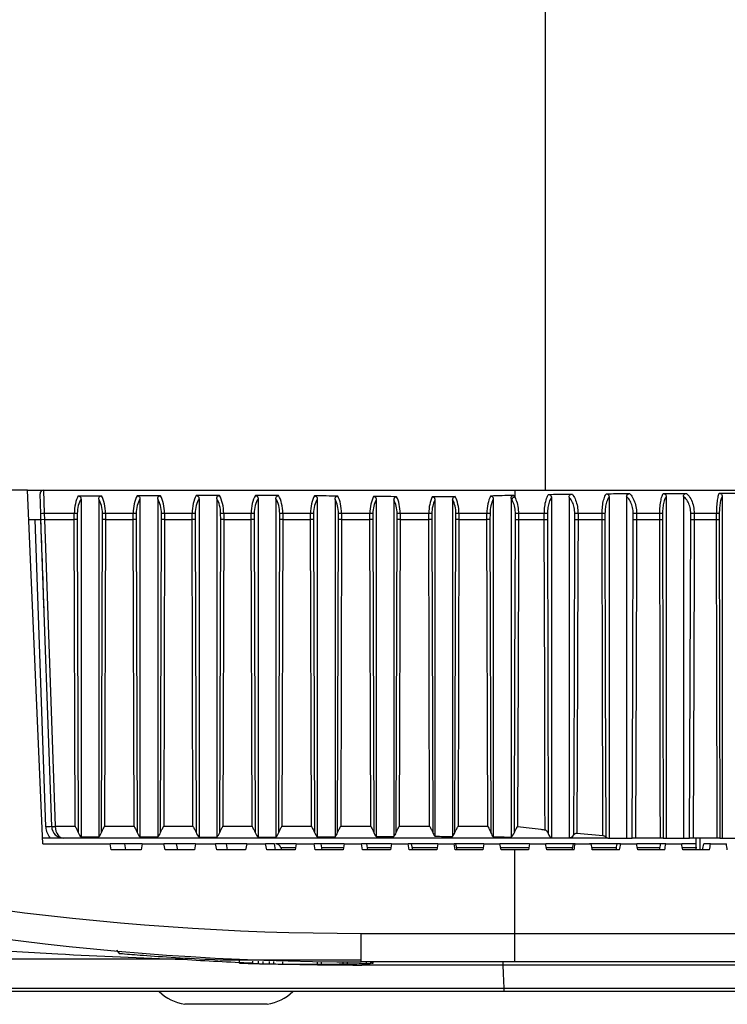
# Model space of a CAD drawing. Header units: millimetres. Extents: x 0 to 420, y 0 to 297.
# Tile 5 of 63: x 90.36 to 93.66, y 93.63 to 98.23. Entities that reach past the tile are written whole.
import ezdxf

# ---------------------------------------------------------------- set-up
doc = ezdxf.new("R2010")
doc.units = ezdxf.units.MM

msp = doc.modelspace()

# ---------------------------------------------------------------- linework, layer by layer
at = {"color": 7, "linetype": 'Continuous', "lineweight": 25}
for p, q in [((92.81469, 109.79998), (92.81469, 96.03204)), ((90.39916, 96.03204), (87.31909, 96.03204)), ((90.4713, 94.37988), (90.39916, 96.03204)), ((90.39916, 96.03204), (90.47416, 96.03204)), ((90.46089, 95.92213), (90.45765, 96.01494)), ((90.47416, 96.03204), (90.47741, 95.92286)), ((90.47416, 96.03204), (92.67286, 96.03204)), ((92.67286, 96.03204), (92.67286, 96.00014)), ((92.67286, 96.03204), (94.37739, 96.03204)), ((90.63612, 96.00539), (90.74444, 96.00539)), ((90.64898, 95.99062), (90.64898, 94.41293)), ((90.73158, 95.99062), (90.73158, 94.41293)), ((90.92397, 95.991), (90.92397, 94.41271)), ((91.00658, 95.99137), (91.00658, 94.41257)), ((91.19944, 95.99194), (91.19944, 94.41224)), ((91.28205, 95.99219), (91.28205, 94.41214)), ((91.47538, 95.99224), (91.47538, 94.41213)), ((91.55798, 95.99191), (91.55798, 94.41225)), ((91.75155, 95.99068), (91.75155, 94.41299)), ((91.83415, 95.98944), (91.83415, 94.41347)), ((92.02663, 95.98745), (92.02663, 94.41473)), ((92.10923, 95.9864), (92.10923, 94.41517)), ((92.30044, 95.98587), (92.30044, 94.41549)), ((92.38305, 95.98666), (92.38305, 94.41515)), ((92.57295, 95.98976), (92.57295, 94.41313)), ((92.65551, 95.99331), (92.65551, 94.41178)), ((92.84402, 95.99773), (92.84402, 94.40857)), ((92.92639, 95.99955), (92.92639, 94.40764)), ((93.11313, 96.00101), (93.11313, 94.40742)), ((93.19506, 96.00158), (93.19506, 94.40742)), ((93.37922, 96.00204), (93.37922, 94.40742)), ((93.46031, 96.00239), (93.46031, 94.40742)), ((93.6409, 96.00317), (93.6409, 94.40742)), ((90.46188, 95.89375), (90.46089, 95.92213)), ((90.47741, 95.92286), (90.4784, 95.89436)), ((90.61732, 95.92286), (90.47741, 95.92286)), ((90.61718, 95.89436), (90.61732, 95.92286)), ((90.63163, 95.92271), (90.63149, 95.89433)), ((90.74907, 95.89433), (90.74893, 95.92271)), ((90.76324, 95.92286), (90.76338, 95.89436)), ((90.8922, 95.92286), (90.76324, 95.92286)), ((90.89206, 95.89436), (90.8922, 95.92286)), ((90.90654, 95.92271), (90.9064, 95.89433)), ((91.0247, 95.89433), (91.02455, 95.92271)), ((91.03883, 95.92286), (91.03898, 95.89436)), ((91.16703, 95.92286), (91.03883, 95.92286)), ((91.16689, 95.89436), (91.16703, 95.92286)), ((91.18136, 95.92271), (91.18122, 95.89433)), ((91.30065, 95.89433), (91.30051, 95.92271)), ((91.31479, 95.92286), (91.31494, 95.89436)), ((91.44257, 95.92286), (91.31479, 95.92286)), ((91.44243, 95.89436), (91.44257, 95.92286)), ((91.45685, 95.92271), (91.45671, 95.89433)), ((91.57615, 95.89433), (91.57601, 95.92271)), ((91.59034, 95.92286), (91.59049, 95.89436)), ((91.71948, 95.92286), (91.59034, 95.92286)), ((91.71934, 95.89436), (91.71948, 95.92286)), ((91.73369, 95.92271), (91.73355, 95.89433)), ((91.85047, 95.89433), (91.85033, 95.92271)), ((91.86473, 95.92286), (91.86487, 95.89436)), ((91.99661, 95.92286), (91.86473, 95.92286)), ((91.99646, 95.89436), (91.99661, 95.92286)), ((92.01084, 95.92271), (92.0107, 95.89433)), ((92.12394, 95.89433), (92.1238, 95.92271)), ((92.13818, 95.92286), (92.13832, 95.89436)), ((92.27172, 95.92286), (92.13818, 95.92286)), ((92.27157, 95.89436), (92.27172, 95.92286)), ((92.28608, 95.92271), (92.28594, 95.89433)), ((92.39844, 95.89433), (92.3983, 95.92271)), ((92.41255, 95.92286), (92.4127, 95.89436)), ((92.5429, 95.92286), (92.41255, 95.92286)), ((92.54277, 95.89436), (92.5429, 95.92286)), ((92.55749, 95.92271), (92.55736, 95.89433)), ((92.67634, 95.89433), (92.67619, 95.92271)), ((92.81076, 95.92286), (92.69026, 95.92286)), ((92.69026, 95.92286), (92.69042, 95.89436)), ((92.81064, 95.89436), (92.81076, 95.92286)), ((92.8251, 95.92271), (92.82498, 95.89433)), ((92.95359, 95.89433), (92.95343, 95.92271)), ((93.08043, 95.92286), (92.96826, 95.92286)), ((92.96826, 95.92286), (92.96843, 95.89436)), ((93.08032, 95.89436), (93.08043, 95.92286)), ((93.09402, 95.92271), (93.09391, 95.89433)), ((93.22622, 95.89433), (93.22605, 95.92271)), ((93.34956, 95.92286), (93.24149, 95.92286)), ((93.24149, 95.92286), (93.24166, 95.89436)), ((93.34947, 95.89436), (93.34956, 95.92286)), ((93.36244, 95.92271), (93.36235, 95.89433)), ((93.49498, 95.89433), (93.49479, 95.92271)), ((93.61517, 95.92286), (93.51066, 95.92286)), ((93.51066, 95.92286), (93.51084, 95.89436)), ((93.6151, 95.89436), (93.61517, 95.92286)), ((93.62733, 95.92271), (93.62726, 95.89433)), ((90.40517, 95.89436), (90.46115, 95.89436)), ((90.48441, 94.45975), (90.43432, 95.89436)), ((90.51189, 94.46171), (90.46188, 95.89375)), ((90.47839, 95.89436), (90.4784, 95.89436)), ((90.47839, 95.89436), (90.5284, 94.4622)), ((90.4784, 95.89436), (90.61718, 95.89436)), ((90.62151, 94.4622), (90.61718, 95.89436)), ((90.63149, 95.89433), (90.63591, 94.43324)), ((90.74465, 94.43324), (90.74907, 95.89433)), ((90.76338, 95.89436), (90.75905, 94.4622)), ((90.76338, 95.89436), (90.89206, 95.89436)), ((90.89635, 94.4622), (90.89206, 95.89436)), ((90.9064, 95.89433), (90.91078, 94.43315)), ((91.02024, 94.43332), (91.0247, 95.89433)), ((91.03898, 95.89436), (91.03461, 94.4622)), ((91.03898, 95.89436), (91.16689, 95.89436)), ((91.17119, 94.4622), (91.16689, 95.89436)), ((91.18122, 95.89433), (91.18561, 94.43318)), ((91.29621, 94.4333), (91.30065, 95.89433)), ((91.31494, 95.89436), (91.31058, 94.4622)), ((91.31494, 95.89436), (91.44243, 95.89436)), ((91.44679, 94.4622), (91.44243, 95.89436)), ((91.45671, 95.89433), (91.46116, 94.43331)), ((91.57177, 94.43316), (91.57615, 95.89433)), ((91.59049, 95.89436), (91.58619, 94.4622)), ((91.59049, 95.89436), (91.71934, 95.89436)), ((91.72378, 94.4622), (91.71934, 95.89436)), ((91.73355, 95.89433), (91.73808, 94.43351)), ((91.84617, 94.43297), (91.85047, 95.89433)), ((91.86487, 95.89436), (91.86066, 94.4622)), ((91.86487, 95.89436), (91.99646, 95.89436)), ((92.00089, 94.4622), (91.99646, 95.89436)), ((92.0107, 95.89433), (92.01521, 94.43345)), ((92.11961, 94.43303), (92.12394, 95.89433)), ((92.13832, 95.89436), (92.13408, 94.4622)), ((92.13832, 95.89436), (92.27157, 95.89436)), ((92.27584, 94.4622), (92.27157, 95.89436)), ((92.28594, 95.89433), (92.29029, 94.43308)), ((92.39396, 94.43339), (92.39844, 95.89433)), ((92.4127, 95.89436), (92.4083, 94.4622)), ((92.4127, 95.89436), (92.54277, 95.89436)), ((92.54675, 94.4622), (92.54277, 95.89436)), ((92.55736, 95.89433), (92.56142, 94.43243)), ((92.69042, 95.89436), (92.81064, 95.89436)), ((92.96843, 95.89436), (93.08032, 95.89436)), ((93.24166, 95.89436), (93.34947, 95.89436)), ((93.51084, 95.89436), (93.6151, 95.89436)), ((90.51193, 94.46057), (90.51189, 94.46171)), ((90.5284, 94.4622), (90.62151, 94.4622)), ((90.5284, 94.4622), (90.52844, 94.46057)), ((90.75905, 94.4622), (90.89635, 94.4622)), ((91.03461, 94.4622), (91.17119, 94.4622)), ((91.31058, 94.4622), (91.44679, 94.4622)), ((91.58619, 94.4622), (91.72378, 94.4622)), ((91.86066, 94.4622), (92.00089, 94.4622)), ((92.13408, 94.4622), (92.27584, 94.4622)), ((92.4083, 94.4622), (92.54675, 94.4622)), ((90.50553, 94.40742), (90.47009, 94.40742)), ((93.10729, 94.40742), (90.56697, 94.40742)), ((90.64898, 94.41293), (90.73158, 94.41293)), ((92.9634, 94.43005), (93.08372, 94.41919)), ((93.10729, 94.40742), (93.11313, 94.40742)), ((93.11313, 94.40742), (93.19506, 94.40742)), ((93.19506, 94.40742), (93.2208, 94.40742)), ((93.35237, 94.40742), (93.23623, 94.40742)), ((93.36523, 94.40742), (93.37922, 94.40742)), ((93.37922, 94.40742), (93.46031, 94.40742)), ((93.46031, 94.40742), (93.48913, 94.40742)), ((93.61735, 94.40742), (93.50498, 94.40742)), ((93.51784, 94.40742), (93.51817, 94.35235)), ((93.53703, 94.40742), (93.5367, 94.35235)), ((93.6295, 94.40742), (93.6409, 94.40742)), ((93.6409, 94.40742), (93.72057, 94.40742)), ((90.4713, 94.37988), (90.78423, 94.37988)), ((90.78997, 94.35235), (90.78423, 94.37988)), ((90.85293, 94.37988), (90.78423, 94.37988)), ((90.85867, 94.35235), (90.85293, 94.37988)), ((90.93494, 94.37988), (90.85293, 94.37988)), ((90.93494, 94.37988), (90.93005, 94.35235)), ((90.93494, 94.37988), (91.03577, 94.37988)), ((91.04134, 94.35235), (91.03577, 94.37988)), ((91.095, 94.37988), (91.03577, 94.37988)), ((91.10057, 94.35235), (91.095, 94.37988)), ((91.18324, 94.37988), (91.095, 94.37988)), ((91.18324, 94.37988), (91.17841, 94.35235)), ((91.18324, 94.37988), (91.27718, 94.37988)), ((91.2826, 94.35235), (91.27718, 94.37988)), ((91.32732, 94.37988), (91.27718, 94.37988)), ((91.33274, 94.35235), (91.32732, 94.37988)), ((91.42195, 94.37988), (91.32732, 94.37988)), ((91.42195, 94.37988), (91.41716, 94.35235)), ((91.42195, 94.37988), (91.51032, 94.37988)), ((91.51561, 94.35235), (91.51032, 94.37988)), ((91.55167, 94.37988), (91.51032, 94.37988)), ((91.55695, 94.35235), (91.55167, 94.37988)), ((91.65286, 94.37988), (91.55589, 94.37988)), ((91.58177, 94.36177), (91.58519, 94.35235)), ((91.64972, 94.36177), (91.58177, 94.36177)), ((91.65286, 94.37988), (91.64809, 94.35235)), ((91.65286, 94.37988), (91.73681, 94.37988)), ((91.74198, 94.35235), (91.73681, 94.37988)), ((91.76961, 94.37988), (91.73681, 94.37988)), ((91.77477, 94.35235), (91.76961, 94.37988)), ((91.87756, 94.37988), (91.76961, 94.37988)), ((91.87443, 94.36177), (91.77301, 94.36177)), ((91.87756, 94.37988), (91.87281, 94.35235)), ((91.87756, 94.37988), (91.95812, 94.37988)), ((91.96318, 94.35235), (91.95812, 94.37988)), ((91.98255, 94.37988), (91.95812, 94.37988)), ((91.98762, 94.35235), (91.98255, 94.37988)), ((92.09751, 94.37988), (91.98255, 94.37988)), ((92.09438, 94.36177), (91.98589, 94.36177)), ((92.09751, 94.37988), (92.09275, 94.35235)), ((92.09751, 94.37988), (92.17559, 94.37988)), ((92.18057, 94.35235), (92.17559, 94.37988)), ((92.19181, 94.37988), (92.17559, 94.37988)), ((92.19679, 94.35235), (92.19181, 94.37988)), ((92.31403, 94.37988), (92.19181, 94.37988)), ((92.31088, 94.36177), (92.19508, 94.36177)), ((92.31403, 94.37988), (92.30924, 94.35235)), ((92.31403, 94.37988), (92.39049, 94.37988)), ((92.3954, 94.35235), (92.39049, 94.37988)), ((92.39858, 94.37988), (92.39049, 94.37988)), ((92.40349, 94.35235), (92.39858, 94.37988)), ((92.52836, 94.37988), (92.39858, 94.37988)), ((92.52519, 94.36177), (92.40181, 94.36177)), ((92.52836, 94.37988), (92.52355, 94.35235)), ((92.52836, 94.37988), (92.60402, 94.37988)), ((92.60888, 94.35235), (92.60402, 94.37988)), ((92.7417, 94.37988), (92.60402, 94.37988)), ((92.73851, 94.36177), (92.60722, 94.36177)), ((92.7417, 94.37988), (92.73685, 94.35235)), ((92.7417, 94.37988), (92.81724, 94.37988)), ((92.95473, 94.37988), (92.81796, 94.37988)), ((92.94343, 94.36177), (92.8204, 94.36177)), ((92.95473, 94.37988), (92.94665, 94.37988)), ((92.95473, 94.37988), (93.03005, 94.37988)), ((93.15085, 94.37988), (93.02219, 94.37988)), ((93.14761, 94.36177), (93.03317, 94.36177)), ((93.16698, 94.37988), (93.15085, 94.37988)), ((93.16698, 94.37988), (93.24189, 94.37988)), ((93.35373, 94.37988), (93.24189, 94.37988)), ((93.35049, 94.36177), (93.24495, 94.36177)), ((93.37787, 94.37988), (93.35373, 94.37988)), ((93.37787, 94.37988), (93.45217, 94.37988)), ((93.52013, 94.37988), (93.45217, 94.37988)), ((93.52286, 94.36177), (93.45517, 94.36177)), ((93.58684, 94.37988), (93.55475, 94.37988)), ((93.58684, 94.37988), (93.66031, 94.37988)), ((90.93005, 94.35235), (90.78997, 94.35235)), ((91.17841, 94.35235), (91.04134, 94.35235)), ((91.41716, 94.35235), (91.2826, 94.35235)), ((91.64809, 94.35235), (91.51561, 94.35235)), ((91.87281, 94.35235), (91.74198, 94.35235)), ((92.09275, 94.35235), (91.96318, 94.35235)), ((92.30924, 94.35235), (92.18057, 94.35235)), ((92.52355, 94.35235), (92.3954, 94.35235)), ((92.67286, 94.35235), (92.60888, 94.35235)), ((92.67286, 93.96204), (92.67286, 94.35235)), ((92.73685, 94.35235), (92.67286, 94.35235)), ((92.94983, 94.35235), (92.82204, 94.35235)), ((93.16206, 94.35235), (93.03479, 94.35235)), ((93.37294, 94.35235), (93.24655, 94.35235)), ((93.58191, 94.35235), (93.45673, 94.35235)), ((91.95693, 93.96204), (92.67286, 93.96204)), ((91.95693, 93.82917), (91.95693, 93.96204)), ((92.67286, 93.82917), (92.67286, 93.96204)), ((92.67286, 93.96204), (96.73096, 93.96204)), ((90.81473, 93.88436), (90.82903, 93.86724)), ((91.12555, 93.84104), (83.01779, 93.84104)), ((91.95693, 93.83651), (91.32231, 93.83651)), ((91.38677, 93.83416), (91.38677, 93.82314)), ((91.44887, 93.83246), (91.44887, 93.82144)), ((91.47527, 93.83185), (91.47527, 93.82083)), ((91.49696, 93.83138), (91.49696, 93.82036)), ((91.5273, 93.83079), (91.5273, 93.81977)), ((91.54738, 93.83045), (91.54738, 93.81943)), ((91.58263, 93.81894), (91.58263, 93.81893)), ((91.5896, 93.82987), (91.5896, 93.81885)), ((91.59121, 93.81884), (91.59121, 93.82985)), ((91.75101, 93.82925), (91.75101, 93.81824)), ((91.77144, 93.81834), (91.77144, 93.82936)), ((91.87084, 93.82945), (91.87084, 93.81943)), ((91.89092, 93.82933), (91.89092, 93.81977)), ((92.67286, 93.82917), (91.95693, 93.82917)), ((92.61748, 93.81437), (91.95857, 93.81437)), ((91.98028, 93.82917), (91.98028, 93.82176)), ((92.00197, 93.82235), (92.00197, 93.82917)), ((92.00393, 93.82917), (92.00393, 93.82241)), ((92.01173, 93.82263), (92.01173, 93.82917)), ((93.92789, 93.81437), (92.61748, 93.81437)), ((96.59337, 93.82917), (92.67286, 93.82917)), ((83.02409, 93.70628), (92.6216, 93.70628)), ((92.62293, 93.69149), (83.0257, 93.69149)), ((92.6216, 93.70628), (94.55813, 93.70628)), ((94.52057, 93.69149), (92.62293, 93.69149)), ((91.32544, 93.63091), (91.13269, 93.63091)), ((91.51819, 93.63091), (91.32544, 93.63091))]:
    msp.add_line(p, q, dxfattribs=at)
at = {"color": 7, "linetype": 'Continuous', "lineweight": 25, "flags": 128}
for points in [[(92.67157, 94.43403), (92.67391, 95.15095), (92.67634, 95.89433)], [(92.69042, 95.89436), (92.69031, 95.86132), (92.68988, 95.72915), (92.68814, 95.20047), (92.68571, 94.46071)], [(92.81436, 94.44593), (92.81403, 94.57263), (92.81268, 95.10131), (92.81064, 95.89436)], [(92.82498, 95.89433), (92.82688, 95.15095), (92.82872, 94.42816)], [(92.94855, 94.42198), (92.95105, 95.15095), (92.95359, 95.89433)], [(92.96843, 95.89436), (92.96831, 95.86132), (92.96786, 95.72915), (92.96605, 95.20047), (92.9634, 94.43005)], [(93.08372, 94.41919), (93.08367, 94.44046), (93.08336, 94.57263), (93.08214, 95.10131), (93.08032, 95.89436)], [(93.09391, 95.89433), (93.09561, 95.15095), (93.09731, 94.41288)], [(93.2208, 94.40742), (93.22351, 95.15095), (93.22622, 95.89433)], [(93.24166, 95.89436), (93.24154, 95.86132), (93.24106, 95.72915), (93.23913, 95.20047), (93.23623, 94.40742)], [(93.35237, 94.40742), (93.35231, 94.44046), (93.35205, 94.57263), (93.35102, 95.10131), (93.34947, 95.89436)], [(93.36235, 95.89433), (93.36379, 95.15095), (93.36523, 94.40742)], [(93.48913, 94.40742), (93.49205, 95.15095), (93.49498, 95.89433)], [(93.51084, 95.89436), (93.51071, 95.86132), (93.51019, 95.72915), (93.50811, 95.20047), (93.50498, 94.40742)], [(93.61735, 94.40742), (93.6173, 94.44046), (93.6171, 94.57263), (93.6163, 95.10131), (93.6151, 95.89436)], [(93.62726, 95.89433), (93.62838, 95.15095), (93.6295, 94.40742)], [(92.61748, 93.81437), (92.61902, 93.77404), (92.6216, 93.70628)]]:
    msp.add_lwpolyline(points, dxfattribs=at)
at = {"color": 7, "linetype": 'Continuous', "lineweight": 25}
for centre, radius, start, end in [((90.47416, 96.01552), 0.01652, 90, 182), ((92.67953, 95.97795), 0.02316, 106.73339, 153.19301), ((90.48981, 95.4491), 0.47392, 91.50043, 93.49862), ((90.61329, 94.81217), 1.1107, 89.05361, 89.79174), ((90.76727, 94.81217), 1.1107, 90.20826, 90.94639), ((90.88825, 94.81676), 1.10611, 89.05252, 89.79529), ((91.04295, 94.80758), 1.11528, 90.21181, 90.94532), ((91.16306, 94.81539), 1.10748, 89.05285, 89.79423), ((91.31889, 94.80895), 1.11391, 90.21075, 90.94564), ((91.43846, 94.80801), 1.11486, 89.05458, 89.78852), ((91.5943, 94.81633), 1.10653, 90.20504, 90.94738), ((91.71517, 94.7976), 1.12527, 89.0569, 89.78046), ((91.8685, 94.82678), 1.09609, 90.19695, 90.94996), ((91.99236, 94.80089), 1.12197, 89.05618, 89.78301), ((92.14201, 94.82346), 1.0994, 90.19952, 90.94913), ((92.26783, 94.82049), 1.10237, 89.05161, 89.79818), ((92.41674, 94.80386), 1.11901, 90.21469, 90.94448), ((92.53966, 94.85635), 1.06651, 89.04194, 89.82595), ((92.69511, 94.7619), 1.16097, 90.2395, 90.9342), ((92.80816, 94.95092), 0.97194, 89.00122, 89.84637), ((92.97365, 94.6052), 1.31766, 90.23419, 90.87935), ((93.07843, 95.0942), 0.82866, 88.92234, 89.86224), ((93.24774, 94.42618), 1.49669, 90.23932, 90.83051), ((93.34835, 95.239), 0.68386, 88.81904, 89.89798), ((93.51822, 94.21795), 1.70492, 90.25403, 90.78725), ((93.61481, 95.37956), 0.54329, 88.67944, 89.96175), ((91.95693, 106.79082), 12.82878, 253.915234, 270), ((90.5372, 93.14546), 1.31535, 91.1005, 92.29976), ((90.56697, 94.46264), 0.08261, 182, 221.94462), ((90.49674, 95.25078), 0.78921, 271.1005, 272.29976), ((90.52019, 94.57902), 0.11873, 266.0129, 273.9871), ((90.56697, 94.46249), 0.05507, 182, 270), ((91.55589, 94.35235), 0.02754, 20, 90), ((91.95693, 106.79562), 12.96646, 253.915234, 270), ((91.95857, 106.8359), 13.02153, 266.332128, 267.756711), ((91.70911, 104.01958), 10.20143, 268.808384, 268.978834), ((91.70911, 104.01958), 10.20143, 269.091604, 269.32878), ((91.95857, 106.8359), 13.02153, 268.545416, 270), ((91.70911, 104.01958), 10.20143, 270.112754, 270.908396), ((91.70911, 104.01958), 10.20143, 271.021166, 271.523222), ((91.1677, 93.8484), 0.22029, 225.42141, 260.85467), ((91.48318, 93.8484), 0.22029, 279.14533, 314.57859)]:
    msp.add_arc(centre, radius, start, end, dxfattribs=at)
for centre, major_axis, ratio, start_param, end_param in [((90.67137, 95.92189), (0, 0.11014), 0.4907477, 0.7105091, 1.5620697), ((90.68568, 95.92189), (0, 0.09362), 0.5773503, 0.7465115, 1.5620697), ((90.69488, 95.92189), (0, 0.09362), 0.5773503, 4.7211156, 5.5366738), ((90.70919, 95.92189), (0, 0.11014), 0.4907477, 4.7211156, 5.5726762), ((90.94579, 95.92189), (0, 0.11014), 0.4865526, 0.7055061, 1.5620697), ((90.96013, 95.92189), (0, 0.09362), 0.5724149, 0.7405121, 1.5620697), ((110.16417, 95.92189), (29.69242, 0), 0.0037095, 2.2715155, 2.2763025), ((90.97004, 95.92189), (0, 0.09362), 0.5823069, 4.7211156, 5.5486274), ((90.98432, 95.92189), (0, 0.11014), 0.4949608, 4.7211156, 5.5824662), ((91.22076, 95.92189), (0, 0.11014), 0.487803, 0.6931634, 1.5620697), ((91.23509, 95.92189), (0, 0.09362), 0.5738858, 0.7255338, 1.5620697), ((118.23211, 95.92189), (42.32675, 0), 0.0026022, 2.2606289, 2.2639597), ((91.24613, 95.92189), (0, 0.09362), 0.5808251, 4.7211156, 5.5617761), ((91.26042, 95.92189), (0, 0.11014), 0.4937014, 4.7211156, 5.5933527), ((91.49705, 95.92189), (0, 0.11014), 0.4945669, 0.6892685, 1.5620697), ((91.51133, 95.92189), (0, 0.09362), 0.5818434, 0.7207132, 1.5620697), ((70.63538, 95.92189), (32.74829, 0), 0.0033633, 0.8772231, 0.8815279), ((91.52238, 95.92189), (0, 0.09362), 0.5728745, 4.7211156, 5.5571416), ((91.53671, 95.92189), (0, 0.11014), 0.4869433, 4.7211156, 5.5896121), ((91.77502, 95.92189), (0, 0.11014), 0.5042073, 0.709959, 1.5620697), ((91.78923, 95.92189), (0, 0.09362), 0.5931851, 0.7455815, 1.5620697), ((85.6523, 95.92189), (9.33798, 0), 0.0117952, 0.8454547, 0.8608373), ((91.79774, 95.92189), (0, 0.09362), 0.5617297, 4.7211156, 5.5183599), ((91.81214, 95.92189), (0, 0.11014), 0.4774702, 4.7211156, 5.5578436), ((92.05181, 95.92189), (0, 0.11014), 0.5011426, 0.7505091, 1.5620697), ((92.06604, 95.92189), (0, 0.09362), 0.5895796, 0.7951309, 1.5620697), ((83.78072, 95.92189), (12.0723, 0), 0.0091237, 0.8080224, 0.8202873), ((92.07088, 95.92189), (0, 0.09362), 0.5652491, 4.7211156, 5.4724503), ((92.08526, 95.92189), (0, 0.11014), 0.4804618, 4.7211156, 5.5204114), ((92.32493, 95.92189), (0, 0.11014), 0.4831582, 0.7690708, 1.5620697), ((92.33929, 95.92189), (0, 0.09362), 0.5684214, 0.8184573, 1.5620697), ((103.68247, 95.92189), (16.384, 0), 0.0067226, 2.3307711, 2.3398671), ((92.34341, 95.92189), (0, 0.09362), 0.5863487, 4.7211156, 5.4763433), ((92.35766, 95.92189), (0, 0.11014), 0.4983964, 4.7211156, 5.5232106), ((92.59259, 95.92189), (0, 0.11014), 0.4512173, 0.7209844, 1.5620697), ((92.60719, 95.92189), (0, 0.09362), 0.5308438, 0.7599276, 1.5620697), ((94.60235, 95.92189), (3.09421, 0), 0.0355967, 2.2460187, 2.2917808), ((92.61762, 95.92189), (0, 0.09362), 0.6258084, 5.5024115, 5.5800578), ((92.63163, 95.92189), (0, 0.11014), 0.5319371, 5.5024115, 5.607963), ((90.44989, 95.44827), (-0.06888, 1.9721), 0.0139542, 4.7120844, 4.9400776), ((90.4784, 95.89433), (0.01651, 0.00058), 0.0017443, 1.5709782, 3.1415927), ((90.61718, 95.89433), (0.01652, -0.00002), 0.0017453, 0.5236137, 1.5708192), ((90.76338, 95.89433), (0.01652, 0.00002), 0.0017453, 1.5707735, 2.6179789), ((90.89206, 95.89433), (0.01652, -0.00002), 0.0017453, 0.5199041, 1.570819), ((91.03898, 95.89433), (0.01652, 0.00002), 0.0017453, 1.5707733, 2.6142693), ((91.16689, 95.89433), (0.01652, -0.00002), 0.0017453, 0.5210114, 1.5708191), ((91.31494, 95.89433), (0.01652, 0.00002), 0.0017453, 1.5707733, 2.6153766), ((91.44243, 95.89433), (0.01652, -0.00002), 0.0017453, 0.5269772, 1.5708194), ((91.59049, 95.89433), (0.01652, 0.00002), 0.0017453, 1.5707736, 2.6213424), ((91.71934, 95.89433), (0.01652, -0.00002), 0.0017453, 0.5354088, 1.5708198), ((91.86487, 95.89433), (0.01652, 0.00002), 0.0017453, 1.5707741, 2.629774), ((91.99646, 95.89433), (0.01652, -0.00002), 0.0017453, 0.5327375, 1.5708197), ((92.13832, 95.89433), (0.01652, 0.00002), 0.0017453, 1.5707739, 2.6271027), ((92.27158, 95.89433), (0.01652, -0.00002), 0.0017453, 0.516891, 1.5708188), ((92.4127, 95.89433), (0.01652, 0.00002), 0.0017453, 1.5707731, 2.6112562), ((92.54277, 95.89433), (0.01652, -0.00002), 0.0017453, 0.4880309, 1.5708173), ((90.56697, 94.46249), (0, 0.05507), 0.7, 1.6057029, 3.1415927), ((90.66284, 94.46249), (0, 0.05507), 0.5773503, 2.1308473, 2.6902761), ((90.71772, 94.46249), (0, 0.05507), 0.5773503, 3.5929092, 4.1523381), ((90.93746, 94.46249), (0, 0.05507), 0.5724149, 2.132676, 2.6996698), ((97.27338, 94.46249), (14.84621, 0), 0.0037095, 4.2704661, 4.2766127), ((90.99304, 94.46249), (0, 0.05507), 0.5823069, 3.5773689, 4.1541683), ((91.21237, 94.46249), (0, 0.05507), 0.5738858, 2.1321303, 2.7201867), ((99.85619, 94.46249), (21.16338, 0), 0.0026022, 4.290983, 4.2952565), ((91.26909, 94.46249), (0, 0.05507), 0.5808251, 3.5587251, 4.1536218), ((91.48834, 94.46249), (0, 0.05507), 0.5818434, 2.1291879, 2.7252162), ((84.85287, 94.46249), (16.37415, 0), 0.0033633, 5.1287654, 5.1342885), ((91.54507, 94.46249), (0, 0.05507), 0.5728745, 3.5634921, 4.1506799), ((91.76586, 94.46249), (0, 0.05507), 0.5931851, 2.1250228, 2.6881716), ((89.70633, 94.46249), (4.66899, 0), 0.0117952, 5.16581, 5.1855868), ((91.82005, 94.46249), (0, 0.05507), 0.5617297, 3.6147905, 4.1465286), ((92.04279, 94.46249), (0, 0.05507), 0.5895796, 2.1263432, 2.6205335), ((89.02184, 94.46249), (6.03615, 0), 0.0091237, 5.2334482, 5.2492998), ((92.09331, 94.46249), (0, 0.05507), 0.5652491, 3.6785035, 4.147843), ((92.31675, 94.46249), (0, 0.05507), 0.5684214, 2.1341603, 2.5934319), ((96.56944, 94.46249), (8.192, 0), 0.0067226, 4.1642282, 4.176001), ((92.36654, 94.46249), (0, 0.05507), 0.5863487, 3.6779807, 4.1556559), ((92.58591, 94.46249), (0, 0.05507), 0.5308438, 2.1483266, 2.6821474), ((93.25902, 94.46249), (1.5471, 0), 0.0355967, 4.2529437, 4.3116599), ((92.64206, 94.46249), (0, 0.05507), 0.6258084, 3.5423217, 4.1692463), ((92.84939, 94.46249), (0, 0.05507), 0.4798412, 2.2438193, 2.9370441), ((92.99052, 94.46249), (0.72125, 0), 0.0763557, 4.5078404, 4.6233473), ((92.92304, 94.46249), (0, 0.05507), 0.683853, 3.2306343, 3.8859211), ((93.10729, 94.46249), (0, 0.05507), 0.4174335, 2.6923653, 3.1415927), ((91.83732, 98.73461), (-4.2193, 23.95977), 0.0087734, 4.5269082, 4.528077), ((93.47665, 98.55423), (4.05891, 23.049), 0.0087734, 4.5306068, 4.5318217), ((93.50841, 98.73461), (4.2193, 23.95977), 0.0087734, 4.5299981, 4.531167), ((91.84075, 98.73461), (-4.20293, 23.95969), 0.017527, 4.5253786, 4.5265475), ((93.47334, 98.55423), (4.04316, 23.04892), 0.017527, 4.5321363, 4.5333512), ((93.50498, 98.73461), (4.20293, 23.95969), 0.017527, 4.5315277, 4.5326965), ((91.84647, 98.73461), (-4.17566, 23.95955), 0.0262408, 4.5238799, 4.5250488), ((93.46784, 98.55423), (4.01694, 23.04879), 0.0262408, 4.533635, 4.5348499), ((93.49926, 98.73461), (4.17566, 23.95955), 0.0262408, 4.5330264, 4.5341952), ((91.85445, 98.73461), (-4.13755, 23.95937), 0.034895, 4.5224272, 4.523596), ((93.46017, 98.55423), (3.98027, 23.04861), 0.034895, 4.5350878, 4.5363027), ((93.49127, 98.73461), (4.13755, 23.95937), 0.034895, 4.5344791, 4.5356479), ((91.86468, 98.73461), (-4.08864, 23.95914), 0.0434694, 4.5210352, 4.522204)]:
    msp.add_ellipse(centre, major_axis=major_axis, ratio=ratio, start_param=start_param, end_param=end_param, dxfattribs=at)
for points, knots in [([(92.81076, 95.92286), (92.81123, 95.9342), (92.81215, 95.9568), (92.81876, 95.98707), (92.82548, 96.00409), (92.82961, 96.0113), (92.8301, 96.01214)], [0, 0, 0, 0, 0.3167916, 0.6310539, 0.9568078, 1, 1, 1, 1]), ([(92.8301, 96.01214), (92.83473, 96.01226), (92.86683, 96.01307), (92.9035, 96.01364), (92.93553, 96.01386), (92.94009, 96.0139)], [0, 0, 0, 0, 0.1265068, 0.8755178, 1, 1, 1, 1]), ([(92.8301, 96.01214), (92.83165, 96.01205), (92.83476, 96.01188), (92.83891, 96.00973), (92.84189, 96.00643), (92.84371, 96.00231), (92.84391, 95.99932), (92.84402, 95.99773)], [0, 0, 0, 0, 0.2059582, 0.4128784, 0.6035172, 0.7894835, 1, 1, 1, 1]), ([(92.92639, 95.99955), (92.92652, 96.00129), (92.92679, 96.00477), (92.92928, 96.00929), (92.93295, 96.0123), (92.9367, 96.01369), (92.9391, 96.01384), (92.94009, 96.0139)], [0, 0, 0, 0, 0.2337193, 0.4690659, 0.6739137, 0.8655883, 1, 1, 1, 1]), ([(92.94009, 96.0139), (92.94158, 96.01208), (92.94801, 96.00419), (92.95762, 95.98595), (92.96641, 95.9562), (92.96764, 95.93401), (92.96826, 95.92286)], [0, 0, 0, 0, 0.0929572, 0.4027819, 0.6999689, 1, 1, 1, 1]), ([(93.08043, 95.92286), (93.08083, 95.93414), (93.08162, 95.95662), (93.08733, 95.98671), (93.09366, 96.00537), (93.09795, 96.01335), (93.09902, 96.01534)], [0, 0, 0, 0, 0.29732561, 0.59214104, 0.89828662, 1, 1, 1, 1]), ([(93.09902, 96.01534), (93.10372, 96.0154), (93.13573, 96.01582), (93.17243, 96.016), (93.20442, 96.01591), (93.2091, 96.01589)], [0, 0, 0, 0, 0.1280402, 0.8725632, 1, 1, 1, 1]), ([(93.09902, 96.01534), (93.10065, 96.01522), (93.1039, 96.01499), (93.10819, 96.01267), (93.11122, 96.00919), (93.11287, 96.00515), (93.11304, 96.00236), (93.11313, 96.00101)], [0, 0, 0, 0, 0.2158841, 0.4327943, 0.6310127, 0.8211475, 1, 1, 1, 1]), ([(93.19506, 96.00158), (93.19519, 96.00328), (93.19546, 96.0067), (93.1979, 96.01115), (93.20151, 96.01418), (93.20539, 96.01568), (93.20796, 96.01583), (93.2091, 96.01589)], [0, 0, 0, 0, 0.2259487, 0.4532833, 0.6551124, 0.8473116, 1, 1, 1, 1]), ([(93.2091, 96.01589), (93.21124, 96.01359), (93.21887, 96.00541), (93.22983, 95.98633), (93.23946, 95.95641), (93.24081, 95.93408), (93.24149, 95.92286)], [0, 0, 0, 0, 0.1177058, 0.4187429, 0.7080635, 1, 1, 1, 1]), ([(93.34956, 95.92286), (93.34989, 95.93413), (93.35054, 95.95659), (93.35516, 95.98664), (93.36043, 96.00584), (93.36411, 96.01403), (93.36515, 96.01636)], [0, 0, 0, 0, 0.2915285, 0.5805711, 0.8808204, 1, 1, 1, 1]), ([(93.36515, 96.01636), (93.36984, 96.01641), (93.40156, 96.01675), (93.43796, 96.01686), (93.46967, 96.01672), (93.47434, 96.0167)], [0, 0, 0, 0, 0.1287704, 0.8715941, 1, 1, 1, 1]), ([(93.36515, 96.01636), (93.36678, 96.01624), (93.37006, 96.01599), (93.37437, 96.01362), (93.37738, 96.01008), (93.37898, 96.00606), (93.37914, 96.00333), (93.37922, 96.00204)], [0, 0, 0, 0, 0.2188937, 0.4388349, 0.6392294, 0.8303121, 1, 1, 1, 1]), ([(93.46031, 96.00239), (93.46044, 96.00408), (93.46071, 96.00747), (93.46311, 96.01189), (93.46667, 96.01494), (93.47056, 96.01649), (93.47316, 96.01663), (93.47434, 96.0167)], [0, 0, 0, 0, 0.22317151, 0.44763495, 0.64852959, 0.84128511, 1, 1, 1, 1]), ([(93.47434, 96.0167), (93.47697, 96.01418), (93.48565, 96.00587), (93.49788, 95.9864), (93.50844, 95.95646), (93.50992, 95.93409), (93.51066, 95.92286)], [0, 0, 0, 0, 0.129195, 0.4262473, 0.7118472, 1, 1, 1, 1]), ([(93.61517, 95.92286), (93.61541, 95.93417), (93.61588, 95.9567), (93.61925, 95.98684), (93.62318, 96.00654), (93.62598, 96.01488), (93.62685, 96.01748)], [0, 0, 0, 0, 0.2868652, 0.5713623, 0.8665771, 1, 1, 1, 1]), ([(93.62685, 96.01748), (93.63153, 96.01755), (93.66277, 96.01804), (93.69867, 96.01831), (93.72988, 96.01833), (93.73453, 96.01833)], [0, 0, 0, 0, 0.1303672, 0.8704834, 1, 1, 1, 1]), ([(93.62685, 96.01748), (93.62849, 96.01736), (93.63177, 96.01713), (93.63609, 96.01473), (93.63911, 96.01113), (93.64067, 96.00712), (93.64083, 96.00442), (93.6409, 96.00317)], [0, 0, 0, 0, 0.2215204, 0.4441166, 0.6460595, 0.837059, 1, 1, 1, 1]), ([(90.63612, 96.00539), (90.63752, 96.00527), (90.64032, 96.00504), (90.64403, 96.00299), (90.64676, 95.9999), (90.64864, 95.9957), (90.64885, 95.99248), (90.64898, 95.99062)], [0, 0, 0, 0, 0.19047, 0.3817039, 0.5618986, 0.746935, 1, 1, 1, 1]), ([(90.73158, 95.99062), (90.73172, 95.9926), (90.73197, 95.9961), (90.73425, 96.00068), (90.73751, 96.00371), (90.74114, 96.00519), (90.74346, 96.00533), (90.74444, 96.00539)], [0, 0, 0, 0, 0.2691455, 0.4759142, 0.6839415, 0.8656236, 1, 1, 1, 1]), ([(90.91104, 96.00575), (90.91245, 96.00563), (90.91527, 96.00541), (90.919, 96.00336), (90.92175, 96.00027), (90.92363, 95.99607), (90.92385, 95.99285), (90.92397, 95.991)], [0, 0, 0, 0, 0.1910667, 0.3829101, 0.5634499, 0.7482081, 1, 1, 1, 1]), ([(91.00658, 95.99137), (91.00672, 95.99332), (91.00697, 95.9968), (91.00924, 96.00135), (91.0125, 96.00439), (91.01615, 96.00588), (91.01848, 96.00602), (91.01947, 96.00609)], [0, 0, 0, 0, 0.26585148, 0.47305239, 0.68145918, 0.86437918, 1, 1, 1, 1]), ([(91.18643, 96.00662), (91.18785, 96.0065), (91.19071, 96.00627), (91.19449, 96.0042), (91.19725, 96.00107), (91.19911, 95.9969), (91.19932, 95.99373), (91.19944, 95.99194)], [0, 0, 0, 0, 0.1934923, 0.3877819, 0.5702802, 0.7560305, 1, 1, 1, 1]), ([(91.28205, 95.99219), (91.28218, 95.99412), (91.28243, 95.99756), (91.2847, 96.0021), (91.28797, 96.00514), (91.29165, 96.00664), (91.29401, 96.00679), (91.29502, 96.00685)], [0, 0, 0, 0, 0.2620409, 0.4690274, 0.6771635, 0.8607903, 1, 1, 1, 1]), ([(91.4624, 96.00689), (91.46383, 96.00677), (91.4667, 96.00652), (91.47048, 96.00442), (91.47324, 96.00127), (91.47506, 95.99711), (91.47526, 95.99399), (91.47538, 95.99224)], [0, 0, 0, 0, 0.1948074, 0.3904136, 0.5741193, 0.7610669, 1, 1, 1, 1]), ([(91.55798, 95.99191), (91.55812, 95.99384), (91.55837, 95.9973), (91.56064, 96.00185), (91.56391, 96.00488), (91.5676, 96.00639), (91.56997, 96.00653), (91.571, 96.00659)], [0, 0, 0, 0, 0.2629214, 0.4692637, 0.6767785, 0.8593994, 1, 1, 1, 1]), ([(91.73882, 96.00543), (91.74022, 96.00529), (91.74302, 96.00503), (91.74671, 96.00294), (91.74941, 95.99982), (91.75123, 95.99564), (91.75143, 95.99248), (91.75155, 95.99068)], [0, 0, 0, 0, 0.1918486, 0.3844512, 0.5660652, 0.7531661, 1, 1, 1, 1]), ([(91.83415, 95.98944), (91.83429, 95.99147), (91.83454, 95.99502), (91.83683, 95.99965), (91.84007, 96.00268), (91.84372, 96.00414), (91.84603, 96.00426), (91.84703, 96.00431)], [0, 0, 0, 0, 0.2740851, 0.4792551, 0.6857633, 0.8647498, 1, 1, 1, 1]), ([(92.01416, 96.00245), (92.0155, 96.00232), (92.01819, 96.00207), (92.02174, 96.00006), (92.02456, 95.99682), (92.02635, 95.99247), (92.02653, 95.98914), (92.02663, 95.98745)], [0, 0, 0, 0, 0.1838334, 0.3683481, 0.5433482, 0.7678068, 1, 1, 1, 1]), ([(92.10923, 95.9864), (92.10938, 95.98855), (92.10963, 95.99221), (92.11195, 95.99694), (92.11516, 95.99996), (92.1187, 96.00136), (92.12091, 96.00147), (92.12182, 96.00152)], [0, 0, 0, 0, 0.2905546, 0.4946025, 0.700157, 0.8760495, 1, 1, 1, 1]), ([(92.28792, 96.00104), (92.28924, 96.00094), (92.29188, 96.00073), (92.29539, 95.99881), (92.29823, 95.99567), (92.30013, 95.99122), (92.30033, 95.98773), (92.30044, 95.98587)], [0, 0, 0, 0, 0.17844477, 0.35755711, 0.52746679, 0.74780019, 1, 1, 1, 1]), ([(92.38305, 95.98666), (92.38319, 95.98879), (92.38344, 95.99243), (92.38575, 95.99714), (92.38897, 96.00016), (92.39247, 96.00155), (92.39462, 96.00168), (92.39548, 96.00173)], [0, 0, 0, 0, 0.2901069, 0.4964782, 0.7043431, 0.8825389, 1, 1, 1, 1]), ([(92.55979, 96.00463), (92.56118, 96.00456), (92.56396, 96.00442), (92.5677, 96.00251), (92.57049, 95.99954), (92.57256, 95.99524), (92.5728, 95.99183), (92.57295, 95.98976)], [0, 0, 0, 0, 0.1852169, 0.3712193, 0.5459303, 0.7242774, 1, 1, 1, 1]), ([(92.65551, 95.99331), (92.65564, 95.99519), (92.65589, 95.99858), (92.65815, 96.00306), (92.66143, 96.00611), (92.66503, 96.0076), (92.66732, 96.00779), (92.66825, 96.00787)], [0, 0, 0, 0, 0.2594239, 0.4698381, 0.6813021, 0.8700139, 1, 1, 1, 1]), ([(92.67619, 95.92271), (92.67604, 95.92714), (92.67555, 95.94191), (92.67056, 95.96629), (92.66275, 95.98104), (92.65886, 95.9884)], [0, 0, 0, 0, 0.1763853, 0.5890653, 1, 1, 1, 1]), ([(92.67286, 96.00014), (92.67678, 95.99145), (92.68467, 95.97393), (92.68962, 95.94538), (92.69011, 95.92806), (92.69026, 95.92286)], [0, 0, 0, 0, 0.40775, 0.822097, 1, 1, 1, 1]), ([(92.84402, 95.99773), (92.84373, 95.9973), (92.8398, 95.9914), (92.8332, 95.97741), (92.82651, 95.95166), (92.82557, 95.93237), (92.8251, 95.92271)], [0, 0, 0, 0, 0.0263267, 0.3605262, 0.6799836, 1, 1, 1, 1]), ([(92.95343, 95.92271), (92.95282, 95.9322), (92.9516, 95.95116), (92.94296, 95.97647), (92.93372, 95.99163), (92.92766, 95.99818), (92.92639, 95.99955)], [0, 0, 0, 0, 0.3004257, 0.6002244, 0.9161524, 1, 1, 1, 1]), ([(93.11313, 96.00101), (93.11209, 95.99942), (93.10772, 95.99274), (93.10121, 95.97711), (93.09527, 95.95151), (93.09444, 95.93232), (93.09402, 95.92271)], [0, 0, 0, 0, 0.0971731, 0.4075093, 0.7034803, 1, 1, 1, 1]), ([(93.22605, 95.92271), (93.22539, 95.93226), (93.22408, 95.95134), (93.21476, 95.97678), (93.20428, 95.99282), (93.19704, 95.99969), (93.19506, 96.00158)], [0, 0, 0, 0, 0.2903486, 0.5801256, 0.8847359, 1, 1, 1, 1]), ([(93.37922, 96.00204), (93.37812, 96.00011), (93.37419, 95.99322), (93.36851, 95.97705), (93.3635, 95.95148), (93.36279, 95.93231), (93.36244, 95.92271)], [0, 0, 0, 0, 0.11807635, 0.42130827, 0.71038337, 1, 1, 1, 1]), ([(93.49479, 95.92271), (93.49408, 95.93227), (93.49266, 95.95137), (93.48257, 95.97684), (93.47096, 95.99327), (93.46278, 96.00028), (93.46031, 96.00239)], [0, 0, 0, 0, 0.28577721, 0.57099841, 0.87067407, 1, 1, 1, 1]), ([(93.6409, 96.00317), (93.63988, 96.00096), (93.63663, 95.99391), (93.63207, 95.97721), (93.62815, 95.95158), (93.6276, 95.93234), (93.62733, 95.92271)], [0, 0, 0, 0, 0.1357754, 0.4326657, 0.7160762, 1, 1, 1, 1]), ([(92.67634, 95.89433), (92.67662, 95.89433), (92.67765, 95.89433), (92.68031, 95.89434), (92.68484, 95.89435), (92.68856, 95.89436), (92.69042, 95.89436)], [0, 0, 0, 0, 0.0891102, 0.3364654, 0.6682362, 1, 1, 1, 1]), ([(92.81064, 95.89436), (92.81249, 95.89436), (92.81619, 95.89435), (92.82096, 95.89434), (92.8237, 95.89434), (92.82474, 95.89433), (92.82498, 95.89433)], [0, 0, 0, 0, 0.3094748, 0.6189551, 0.9151089, 1, 1, 1, 1]), ([(92.95359, 95.89433), (92.95388, 95.89433), (92.95508, 95.89433), (92.958, 95.89434), (92.96283, 95.89435), (92.96656, 95.89436), (92.96843, 95.89436)], [0, 0, 0, 0, 0.08748128, 0.35400849, 0.67700747, 1, 1, 1, 1]), ([(93.08032, 95.89436), (93.08215, 95.89436), (93.08581, 95.89435), (93.0903, 95.89434), (93.0928, 95.89434), (93.0937, 95.89433), (93.09391, 95.89433)], [0, 0, 0, 0, 0.313601, 0.6272079, 0.9143075, 1, 1, 1, 1]), ([(93.22622, 95.89433), (93.22653, 95.89433), (93.22786, 95.89434), (93.23101, 95.89434), (93.23606, 95.89435), (93.2398, 95.89436), (93.24166, 95.89436)], [0, 0, 0, 0, 0.086589, 0.3634409, 0.6817235, 1, 1, 1, 1]), ([(93.34947, 95.89436), (93.35127, 95.89436), (93.35488, 95.89435), (93.35914, 95.89434), (93.3614, 95.89434), (93.36217, 95.89433), (93.36235, 95.89433)], [0, 0, 0, 0, 0.3143636, 0.628733, 0.9141604, 1, 1, 1, 1]), ([(93.49498, 95.89433), (93.49532, 95.89433), (93.49676, 95.89434), (93.50008, 95.89434), (93.50528, 95.89435), (93.50899, 95.89436), (93.51084, 95.89436)], [0, 0, 0, 0, 0.0864159, 0.3652569, 0.6826315, 1, 1, 1, 1]), ([(93.6151, 95.89436), (93.61687, 95.89436), (93.6204, 95.89435), (93.62444, 95.89434), (93.62649, 95.89434), (93.62712, 95.89433), (93.62726, 95.89433)], [0, 0, 0, 0, 0.3119109, 0.6238275, 0.9146346, 1, 1, 1, 1]), ([(90.62151, 94.4622), (90.62157, 94.4621), (90.6243, 94.45714), (90.62991, 94.44721), (90.6339, 94.4379), (90.63591, 94.43324)], [0, 0, 0, 0, 0.0103262, 0.503619, 1, 1, 1, 1]), ([(90.74465, 94.43324), (90.74666, 94.4379), (90.75065, 94.44721), (90.75626, 94.45714), (90.75899, 94.4621), (90.75905, 94.4622)], [0, 0, 0, 0, 0.49638102, 0.98967381, 1, 1, 1, 1]), ([(90.89635, 94.4622), (90.89641, 94.4621), (90.89916, 94.45711), (90.90479, 94.44714), (90.90878, 94.43782), (90.91078, 94.43315)], [0, 0, 0, 0, 0.0102945, 0.5051082, 1, 1, 1, 1]), ([(91.02024, 94.43332), (91.02225, 94.43799), (91.02624, 94.44727), (91.03184, 94.45717), (91.03455, 94.4621), (91.03461, 94.4622)], [0, 0, 0, 0, 0.497882, 0.9896419, 1, 1, 1, 1]), ([(91.17119, 94.4622), (91.17125, 94.4621), (91.17399, 94.45712), (91.17962, 94.44716), (91.18361, 94.43784), (91.18561, 94.43318)], [0, 0, 0, 0, 0.0103039, 0.5046649, 1, 1, 1, 1]), ([(91.29621, 94.4333), (91.29821, 94.43796), (91.30221, 94.44725), (91.30781, 94.45716), (91.31053, 94.4621), (91.31058, 94.4622)], [0, 0, 0, 0, 0.4974327, 0.9896514, 1, 1, 1, 1]), ([(91.44679, 94.4622), (91.44685, 94.4621), (91.44956, 94.45717), (91.45516, 94.44726), (91.45915, 94.43798), (91.46116, 94.43331)], [0, 0, 0, 0, 0.0103551, 0.5022586, 1, 1, 1, 1]), ([(91.57177, 94.43316), (91.57376, 94.43782), (91.57776, 94.44715), (91.58339, 94.45712), (91.58613, 94.4621), (91.58619, 94.4622)], [0, 0, 0, 0, 0.4950302, 0.9897026, 1, 1, 1, 1]), ([(91.72378, 94.4622), (91.72384, 94.4621), (91.72652, 94.45724), (91.73207, 94.4474), (91.73606, 94.43818), (91.73808, 94.43351)], [0, 0, 0, 0, 0.0104286, 0.4988055, 1, 1, 1, 1]), ([(91.84617, 94.43297), (91.84814, 94.4376), (91.85213, 94.44698), (91.8578, 94.45702), (91.8606, 94.4621), (91.86066, 94.4622)], [0, 0, 0, 0, 0.4889557, 0.9897739, 1, 1, 1, 1]), ([(92.00089, 94.4622), (92.00094, 94.4621), (92.00363, 94.45722), (92.0092, 94.44736), (92.01319, 94.43812), (92.01521, 94.43345)], [0, 0, 0, 0, 0.01040521, 0.49990621, 1, 1, 1, 1]), ([(92.11961, 94.43303), (92.12159, 94.43767), (92.12558, 94.44704), (92.13124, 94.45705), (92.13402, 94.4621), (92.13408, 94.4622)], [0, 0, 0, 0, 0.49098, 0.9897514, 1, 1, 1, 1]), ([(92.27584, 94.4622), (92.27589, 94.4621), (92.27866, 94.45708), (92.28431, 94.44709), (92.2883, 94.43774), (92.29029, 94.43308)], [0, 0, 0, 0, 0.0102689, 0.507192, 1, 1, 1, 1]), ([(92.39396, 94.43339), (92.39597, 94.43806), (92.39996, 94.44732), (92.40554, 94.4572), (92.40824, 94.4621), (92.4083, 94.4622)], [0, 0, 0, 0, 0.4991098, 0.9896157, 1, 1, 1, 1]), ([(92.54675, 94.4622), (92.5468, 94.4621), (92.54975, 94.45674), (92.55556, 94.4465), (92.55953, 94.43696), (92.56142, 94.43243)], [0, 0, 0, 0, 0.0100314, 0.5286326, 1, 1, 1, 1]), ([(92.67157, 94.43403), (92.67361, 94.43871), (92.67627, 94.44481), (92.6802, 94.4521), (92.6819, 94.4552), (92.68306, 94.45726), (92.68385, 94.45859), (92.68438, 94.45945), (92.68476, 94.46), (92.68506, 94.46037), (92.68531, 94.4606), (92.68555, 94.46071), (92.68566, 94.46071), (92.68571, 94.46071)], [0, 0, 0, 0, 0.52856751, 0.68892064, 0.79655636, 0.86735834, 0.91345577, 0.94344771, 0.96310407, 0.97620647, 0.98938965, 0.99504262, 1, 1, 1, 1]), ([(92.68571, 94.46071), (92.72218, 94.45647), (92.76507, 94.45148), (92.80795, 94.44665), (92.81436, 94.44593)], [0, 0, 0, 0, 0.8504789, 1, 1, 1, 1]), ([(90.56697, 94.40742), (90.56688, 94.40742), (90.56513, 94.40742), (90.55188, 94.40742), (90.5326, 94.40742), (90.512, 94.40742), (90.50553, 94.40742)], [0, 0, 0, 0, 0.0051116, 0.0941982, 0.715203, 1, 1, 1, 1]), ([(92.81436, 94.44593), (92.81513, 94.44573), (92.81708, 94.44522), (92.82116, 94.4416), (92.8254, 94.43556), (92.82765, 94.43054), (92.82872, 94.42816)], [0, 0, 0, 0, 0.092948, 0.2338788, 0.6359353, 1, 1, 1, 1]), ([(92.94855, 94.42198), (92.95001, 94.4237), (92.95228, 94.42635), (92.95677, 94.42904), (92.9603, 94.43014), (92.96247, 94.43008), (92.9634, 94.43005)], [0, 0, 0, 0, 0.430739, 0.6675628, 0.8573637, 1, 1, 1, 1]), ([(93.08372, 94.41919), (93.08538, 94.41893), (93.08869, 94.41842), (93.09293, 94.41645), (93.09577, 94.41451), (93.09691, 94.4133), (93.09731, 94.41288)], [0, 0, 0, 0, 0.2687713, 0.5359667, 0.8411725, 1, 1, 1, 1]), ([(93.23623, 94.40742), (93.23436, 94.40742), (93.23063, 94.40742), (93.22534, 94.40742), (93.22226, 94.40742), (93.22096, 94.40742), (93.2208, 94.40742)], [0, 0, 0, 0, 0.3187682, 0.6375362, 0.9563083, 1, 1, 1, 1]), ([(93.36523, 94.40742), (93.36446, 94.40742), (93.3629, 94.40742), (93.3586, 94.40742), (93.35483, 94.40742), (93.35269, 94.40742), (93.35237, 94.40742)], [0, 0, 0, 0, 0.3147994, 0.6295988, 0.9443958, 1, 1, 1, 1]), ([(93.50498, 94.40742), (93.50312, 94.40742), (93.49941, 94.40742), (93.49399, 94.40742), (93.49072, 94.40742), (93.48931, 94.40742), (93.48913, 94.40742)], [0, 0, 0, 0, 0.3178457, 0.6356912, 0.9535407, 1, 1, 1, 1]), ([(93.6295, 94.40742), (93.62885, 94.40742), (93.62755, 94.40742), (93.62354, 94.40742), (93.61987, 94.40742), (93.61772, 94.40742), (93.61735, 94.40742)], [0, 0, 0, 0, 0.3123062, 0.6246125, 0.9369163, 1, 1, 1, 1]), ([(90.32174, 93.8794), (90.3946, 93.87494), (90.66225, 93.85854), (90.9304, 93.84842), (91.12555, 93.84104)], [0, 0, 0, 0, 0.27224777, 1, 1, 1, 1]), ([(91.32231, 93.83651), (91.25763, 93.83935), (91.12837, 93.84501), (90.96538, 93.85606), (90.85124, 93.86526), (90.83645, 93.86658), (90.82907, 93.86724)], [0, 0, 0, 0, 0.2506534, 0.5008991, 0.7507971, 1, 1, 1, 1]), ([(91.39001, 93.82314), (91.38915, 93.82317), (91.38632, 93.82326), (91.40944, 93.82256), (91.4393, 93.82162), (91.469, 93.82102), (91.47579, 93.82088)], [0, 0, 0, 0, 0.1356843, 0.44847754, 0.87376576, 1, 1, 1, 1]), ([(91.45007, 93.82144), (91.44968, 93.82145), (91.44805, 93.82149), (91.45238, 93.82138), (91.45566, 93.8213)], [0, 0, 0, 0, 0.2416798, 1, 1, 1, 1]), ([(91.47543, 93.82083), (91.47554, 93.82083), (91.47578, 93.82082), (91.47907, 93.82075), (91.4843, 93.82063), (91.4906, 93.82049), (91.49499, 93.8204), (91.49696, 93.82036)], [0, 0, 0, 0, 0.1831677, 0.3976497, 0.6121622, 0.8267263, 1, 1, 1, 1]), ([(91.5273, 93.81977), (91.52974, 93.81973), (91.53462, 93.81964), (91.54109, 93.81954), (91.54529, 93.81947), (91.54685, 93.81944), (91.54738, 93.81943)], [0, 0, 0, 0, 0.2850224, 0.5700457, 0.8550626, 1, 1, 1, 1]), ([(91.58315, 93.81911), (91.61142, 93.81874), (91.66578, 93.81803), (91.72337, 93.81817), (91.75101, 93.81824)], [0, 0, 0, 0, 0.52001558, 1, 1, 1, 1]), ([(91.5896, 93.81885), (91.59048, 93.81884), (91.59149, 93.81883), (91.59111, 93.81883), (91.59106, 93.81884)], [0, 0, 0, 0, 0.8727783, 1, 1, 1, 1]), ([(91.59605, 93.81878), (91.59839, 93.81875), (91.60306, 93.8187), (91.61249, 93.81861), (91.61968, 93.81855), (91.62447, 93.8185)], [0, 0, 0, 0, 0.2501324, 0.500265, 1, 1, 1, 1]), ([(91.62447, 93.8185), (91.62687, 93.81848), (91.63168, 93.81845), (91.63898, 93.81839), (91.64528, 93.81835), (91.64908, 93.81833), (91.65048, 93.81832), (91.65086, 93.81832)], [0, 0, 0, 0, 0.2280603, 0.4561206, 0.6841919, 0.9122572, 1, 1, 1, 1]), ([(91.68903, 93.81817), (91.69018, 93.81817), (91.69246, 93.81817), (91.69838, 93.81816), (91.70534, 93.81815), (91.71277, 93.81815), (91.71974, 93.81816), (91.72571, 93.81817), (91.72802, 93.81817), (91.72918, 93.81817)], [0, 0, 0, 0, 0.1425627, 0.2851255, 0.4276984, 0.5702709, 0.7128431, 0.8554155, 1, 1, 1, 1]), ([(91.75101, 93.81824), (91.75343, 93.81825), (91.75827, 93.81827), (91.76456, 93.8183), (91.76906, 93.81833), (91.77138, 93.81834), (91.77119, 93.81834), (91.77113, 93.81834)], [0, 0, 0, 0, 0.22302938, 0.44605877, 0.66910146, 0.89214113, 1, 1, 1, 1]), ([(91.87084, 93.81943), (91.87198, 93.81945), (91.87427, 93.81949), (91.88018, 93.81959), (91.88601, 93.81969), (91.88968, 93.81975), (91.89092, 93.81977)], [0, 0, 0, 0, 0.2849514, 0.5699019, 0.8548964, 1, 1, 1, 1]), ([(91.98028, 93.82176), (91.98272, 93.82182), (91.9876, 93.82195), (91.99411, 93.82213), (91.99897, 93.82227), (92.00172, 93.82235), (92.0017, 93.82235), (92.00169, 93.82235)], [0, 0, 0, 0, 0.214739, 0.429479, 0.6442032, 0.8588503, 1, 1, 1, 1]), ([(92.00393, 93.82241), (92.00563, 93.82246), (92.00903, 93.82256), (92.01154, 93.82264), (92.01146, 93.82263), (92.01143, 93.82263)], [0, 0, 0, 0, 0.385004, 0.7700126, 1, 1, 1, 1]), ([(92.61614, 93.82917), (92.61617, 93.82915), (92.61644, 93.82902), (92.61694, 93.82597), (92.6173, 93.81814), (92.61748, 93.81437)], [0, 0, 0, 0, 0.0673717, 0.5504413, 1, 1, 1, 1]), ([(92.6216, 93.70628), (92.62177, 93.70251), (92.62214, 93.69467), (92.62263, 93.69163), (92.6229, 93.6915), (92.62293, 93.69149)], [0, 0, 0, 0, 0.4495707, 0.9342644, 1, 1, 1, 1])]:
    msp.add_open_spline(points, degree=3, knots=knots, dxfattribs=at)

doc.saveas('drawing.dxf')
